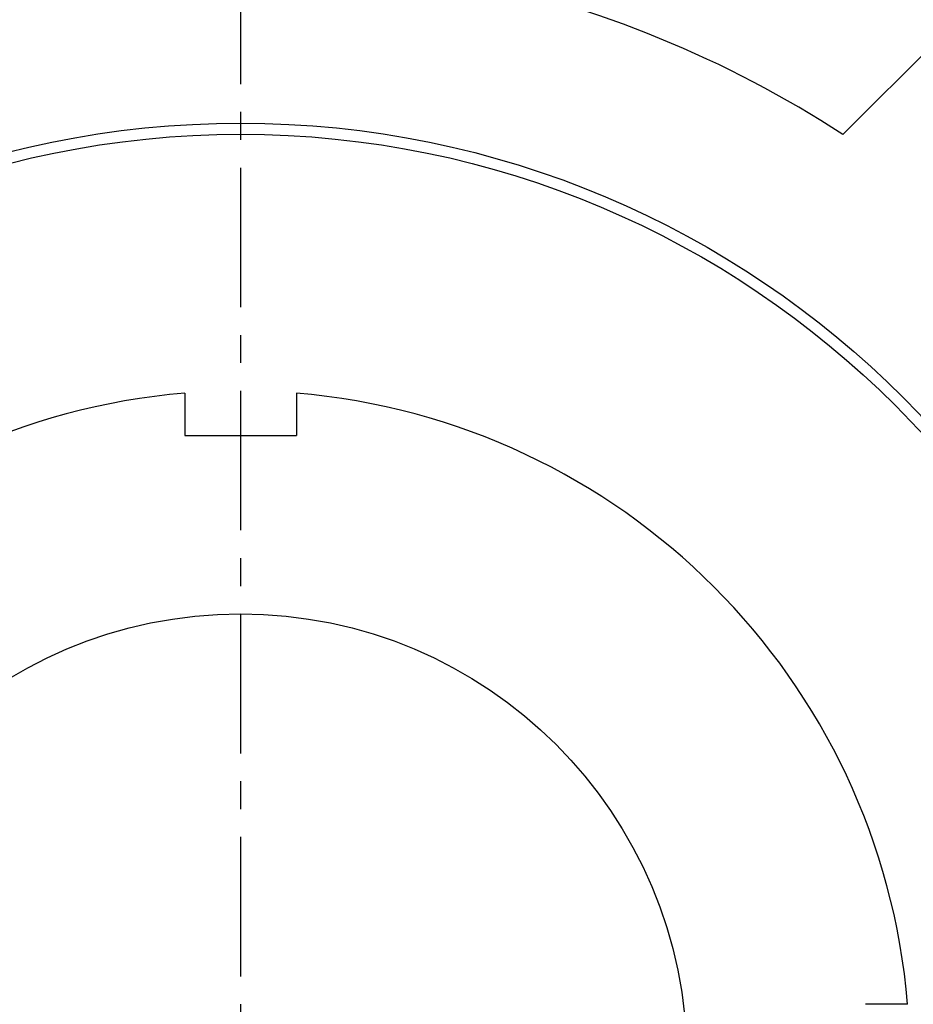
# Model space of a CAD drawing. Extents: x -140 to 304, y -140 to 304.
# Tile 3 of 16: x -20 to 60, y 5 to 93. Entities that reach past the tile are written whole.
import ezdxf

# ---------------------------------------------------------------- set-up
doc = ezdxf.new("R2010")
doc.units = 0
doc.header["$LTSCALE"] = 10
doc.linetypes.add('CENTER', pattern=[2, 1.25, -0.25, 0.25, -0.25])
doc.layers.get('0').update_dxf_attribs({"linetype": 'CONTINUOUS'})
doc.layers.add('CENTER', color=1, linetype='CENTER')

msp = doc.modelspace()

# ---------------------------------------------------------------- linework, layer by layer
for p, q in [((53.991, 82.982), (62.933, 91.924)), ((-5, 59.791), (-5, 56)), ((5, 59.791), (5, 56)), ((-5, 56), (5, 56)), ((59.791, 5), (56, 5))]:
    msp.add_line(p, q)
for radius in [130, 84, 83, 40]:
    msp.add_circle((0, 0), radius)
for radius, start, end in [(99, 56.95074, 78.46364), (60, 94.78019, 175.21981), (60, 4.78019, 85.21981)]:
    msp.add_arc((0, 0), radius, start, end)
at = {"layer": 'CENTER'}
msp.add_line((0, 140), (0, -140), dxfattribs=at)

doc.saveas('drawing.dxf')
